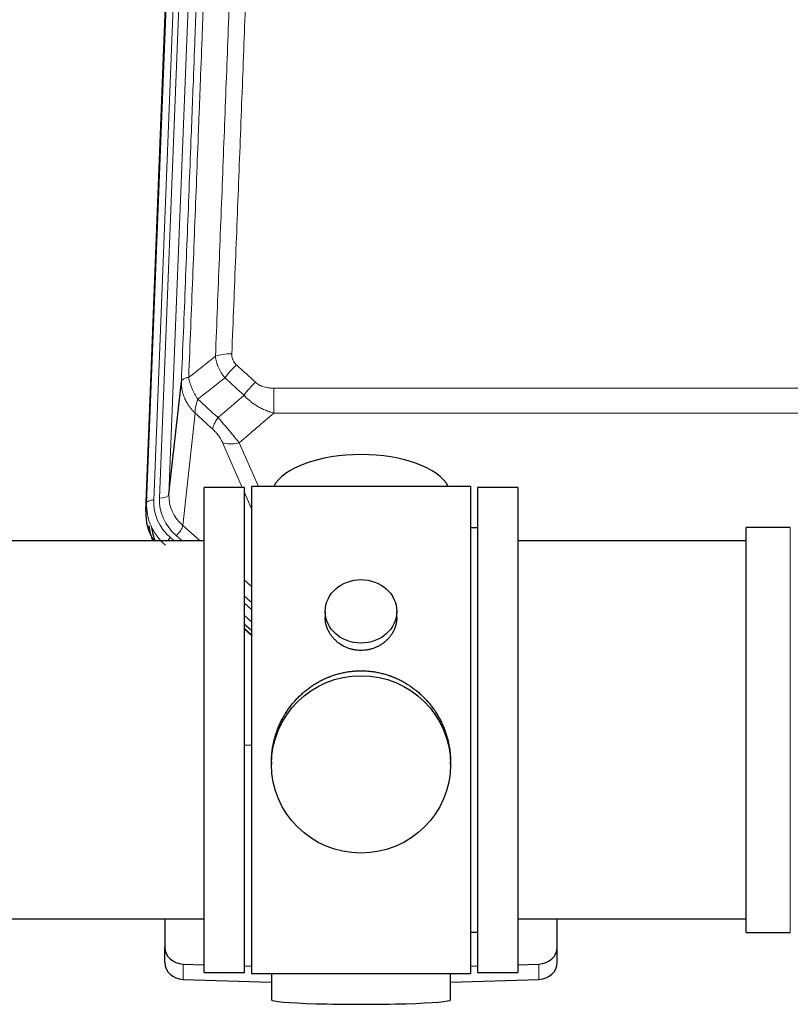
# Model space of a CAD drawing. Header units: inches. Extents: x 0 to 23760, y -13 to 16800.
# Tile 55 of 256: x 5436 to 5761, y 6743 to 7158. Entities that reach past the tile are written whole.
import ezdxf

# ---------------------------------------------------------------- set-up
doc = ezdxf.new("R2010")
doc.units = ezdxf.units.IN
doc.layers.add('1', color=7, linetype='Continuous', true_color=0xffffff)

msp = doc.modelspace()

# ---------------------------------------------------------------- linework, layer by layer
at = {"layer": '1', "color": 110, "linetype": 'Continuous', "lineweight": 13}
for p, q in [((5512.304, 7289.834), (5499.237, 6957.94)), ((5489.86, 6954.258), (5502.97, 7287.28)), ((5505.964, 7288.5), (5492.854, 6955.478)), ((5495.245, 6956.314), (5508.312, 7288.207)), ((5543.415, 7002.546), (5543.415, 6992.115)), ((5543.415, 7002.546), (5776.587, 7002.546)), ((5510.3, 6991.995), (5505.075, 6944.795)), ((5776.587, 6992.115), (5543.415, 6992.115)), ((5530.039, 6960.814), (5521.727, 6979.745)), ((5528.788, 6979.595), (5536.846, 6961.243)), ((5534.001, 6951.788), (5531.001, 6958.621)), ((5489.479, 6950.82), (5489.86, 6954.258)), ((5505.075, 6944.795), (5512.383, 6938.313)), ((5760.501, 6934.343), (5760.501, 6943.964)), ((5499.859, 6939.704), (5501.426, 6938.314)), ((5502.251, 6940.539), (5504.76, 6938.313)), ((5760.501, 6773.664), (5760.501, 6934.343)), ((5531.001, 6921.799), (5534.001, 6919.138)), ((5531.001, 6915.037), (5534.001, 6912.377)), ((5531.001, 6912.08), (5534.001, 6909.42)), ((5534, 6904.349), (5531.001, 6907.01)), ((5531.001, 6901.502), (5534.001, 6898.841)), ((5505.222, 6753.897), (5505.222, 6760.361)), ((5654.78, 6753.897), (5654.78, 6760.361))]:
    msp.add_line(p, q, dxfattribs=at)
at = {"layer": '1', "color": 2, "linetype": 'Continuous', "lineweight": 25}
for p, q in [((5489.479, 6950.82), (5502.597, 7284.022)), ((5499.237, 6957.94), (5504.485, 7005.347)), ((5514.001, 6756.814), (5514.001, 6960.814)), ((5531.001, 6960.814), (5514.001, 6960.814)), ((5531.001, 6756.814), (5531.001, 6960.814)), ((5534.001, 6961.244), (5534.001, 6756.384)), ((5626.001, 6961.244), (5534.001, 6961.244)), ((5626.001, 6961.244), (5626.001, 6756.384)), ((5646.001, 6960.814), (5629.001, 6960.814)), ((5629.001, 6960.814), (5629.001, 6756.814)), ((5646.001, 6960.814), (5646.001, 6756.814)), ((5629.001, 6943.814), (5626.001, 6943.814)), ((5760.501, 6943.964), (5742.001, 6943.964)), ((5742.001, 6934.343), (5742.001, 6943.964)), ((5514.001, 6938.314), (5418.001, 6938.314)), ((5742.001, 6938.314), (5646.001, 6938.314)), ((5742.001, 6773.664), (5742.001, 6934.343)), ((5564.953, 6908.682), (5564.953, 6906.11)), ((5595.049, 6906.098), (5595.049, 6908.682)), ((5531, 6901.234), (5534.001, 6898.573)), ((5534.001, 6900.573), (5531.001, 6903.234)), ((5534.001, 6852.417), (5531.002, 6852.324)), ((5542.361, 6845.463), (5542.361, 6844.325)), ((5617.641, 6844.325), (5617.641, 6845.463)), ((5418.001, 6779.314), (5514.001, 6779.314)), ((5497.501, 6779.314), (5497.501, 6767.453)), ((5646.001, 6779.314), (5742.001, 6779.314)), ((5662.501, 6767.453), (5662.501, 6779.314)), ((5626.001, 6773.814), (5629.001, 6773.814)), ((5742.001, 6773.664), (5760.501, 6773.664)), ((5497.501, 6760.988), (5497.501, 6767.453)), ((5662.501, 6760.988), (5662.501, 6767.453)), ((5505.222, 6760.361), (5514.001, 6760.089)), ((5531.002, 6759.563), (5534.001, 6759.47)), ((5626.001, 6759.47), (5629, 6759.563)), ((5646.001, 6760.089), (5654.78, 6760.361)), ((5514.001, 6756.814), (5531.001, 6756.814)), ((5534.001, 6756.384), (5581.44, 6756.384)), ((5542.337, 6756.383), (5542.337, 6745.32)), ((5581.44, 6756.384), (5626.001, 6756.384)), ((5617.665, 6745.32), (5617.665, 6756.384)), ((5629.001, 6756.814), (5646.001, 6756.814)), ((5505.222, 6753.897), (5542.338, 6752.747)), ((5617.664, 6752.747), (5654.78, 6753.897))]:
    msp.add_line(p, q, dxfattribs=at)
at = {"layer": '1', "color": 110, "linetype": 'Continuous', "lineweight": 13}
for centre, major_axis, ratio, start_param, end_param in [((5525.676, 7012.638), (9.992, -0.404), 0.431453, 1.5882535, 2.3480729), ((5527.648, 7008.044), (-6.729, -7.397), 0.3051216, 4.388767, 5.1358022), ((5535.656, 7000.752), (6.736, 7.391), 0.3030979, 1.2497453, 1.9956357), ((5524.701, 6991.365), (6.719, 7.407), 0.3029797, 1.994528, 2.7400357), ((5528.788, 6985.767), (9.156, 4.02), 0.5833249, 3.617995, 4.4616661), ((5495.245, 6958.161), (-3.997, 0.157), 0.4614673, 1.5889619, 3.1073983), ((5519.265, 6957.442), (-20.033, -0.591), 0.8872905, 6.2219242, 7.0410373), ((5516.873, 6953.374), (27.029, -0.244), 0.8851019, 3.1148362, 3.9339493), ((5492.854, 6954.093), (-2.998, 0.118), 0.4614673, 4.7305545, 6.248991), ((5516.873, 6954.76), (-24.034, -0.11), 0.8859493, 6.2442616, 7.0633748), ((5519.265, 6955.595), (-24.034, -0.11), 0.8859493, 6.2442616, 7.0633748), ((5502.251, 6942.386), (-2.654, -2.992), 0.3265056, 1.2180917, 2.7365282), ((5499.859, 6938.318), (-1.991, -2.244), 0.3265056, 4.3596844, 4.9963838)]:
    msp.add_ellipse(centre, major_axis=major_axis, ratio=ratio, start_param=start_param, end_param=end_param, dxfattribs=at)
at = {"layer": '1', "color": 2, "linetype": 'Continuous', "lineweight": 25}
for centre, major_axis, ratio, start_param, end_param in [((5580.001, 6957.272), (-37.64, 0), 0.4617486, 3.372107, 6.0525728), ((5516.501, 6950.012), (-27.038, -0.124), 0.8859493, 6.2442616, 6.7882167), ((5517.306, 6951.815), (-21.335, -18.979), 0.8422692, 5.7397694, 6.0133035), ((5517.306, 6951.815), (-17.58, -22.238), 0.8307441, 5.5908138, 5.8257214), ((5505.501, 6767.453), (-8, 0), 0.8870108, 0, 1.5358897), ((5654.501, 6767.453), (-8, 0), 0.8870108, 1.6057029, 3.1415927), ((5505.501, 6760.988), (-8, 0), 0.8870108, 0, 1.5358897), ((5654.501, 6760.988), (-8, 0), 0.8870108, 1.6057029, 3.1415927), ((5580.001, 6745.32), (-37.664, 0), 0.0504434, 0, 3.1415927)]:
    msp.add_ellipse(centre, major_axis=major_axis, ratio=ratio, start_param=start_param, end_param=end_param, dxfattribs=at)
for centre, major_axis, ratio in [((5580.001, 6908.682), (15.048, 0), 0.8870108), ((5580.001, 6844.325), (-37.64, 0), 0.9914449)]:
    msp.add_ellipse(centre, major_axis=major_axis, ratio=ratio, dxfattribs=at)
at = {"layer": '1', "color": 110, "linetype": 'Continuous', "lineweight": 13}
for points, knots in [([(5518.792, 7015.994), (5519.351, 7029.807), (5520.453, 7057.302), (5522.062, 7098.154), (5523.106, 7125.128), (5523.878, 7145.261), (5524.261, 7155.303), (5524.64, 7165.308), (5524.891, 7171.97), (5525.017, 7175.297), (5525.641, 7191.911), (5526.133, 7205.132), (5526.859, 7224.856), (5527.099, 7231.412), (5527.576, 7244.486), (5527.812, 7251.004), (5528.515, 7270.502), (5529.437, 7296.349), (5530.328, 7321.895), (5530.767, 7334.592)], [0, 0, 0, 0, 0.125, 0.25, 0.375, 0.375, 0.4375, 0.46875, 0.46875, 0.5, 0.5, 0.625, 0.625, 0.6875, 0.6875, 0.75, 0.75, 0.875, 1, 1, 1, 1]), ([(5537.634, 7335.958), (5537.196, 7323.245), (5536.306, 7297.667), (5535.385, 7271.787), (5534.683, 7252.264), (5534.447, 7245.737), (5533.972, 7232.647), (5533.732, 7226.082), (5533.006, 7206.333), (5532.515, 7193.096), (5531.892, 7176.461), (5531.766, 7173.13), (5531.515, 7166.459), (5531.137, 7156.441), (5530.754, 7146.386), (5529.984, 7126.228), (5528.941, 7099.22), (5527.334, 7058.316), (5526.233, 7030.786), (5525.676, 7016.955)], [0, 0, 0, 0, 0.125, 0.25, 0.25, 0.3125, 0.3125, 0.375, 0.375, 0.5, 0.5, 0.53125, 0.53125, 0.5625, 0.625, 0.625, 0.75, 0.875, 1, 1, 1, 1]), ([(5519.77, 7331.023), (5519.714, 7329.411), (5519.658, 7327.798), (5519.546, 7324.569), (5519.378, 7319.722), (5518.982, 7308.386), (5518.638, 7298.627), (5517.945, 7279.051), (5517.005, 7252.795), (5515.547, 7212.95), (5514.542, 7186.079), (5513.968, 7170.877), (5513.904, 7169.187), (5513.776, 7165.805), (5513.584, 7160.727), (5513.132, 7148.857), (5512.741, 7138.642), (5512.412, 7130.108), (5512.346, 7128.4), (5512.215, 7124.982), (5512.016, 7119.852), (5511.551, 7107.86), (5511.148, 7097.543), (5510.337, 7076.861), (5509.24, 7049.153), (5508.112, 7021.18), (5507.541, 7007.127)], [0, 0, 0, 0, 0.015625, 0.015625, 0.03125, 0.0625, 0.125, 0.125, 0.25, 0.375, 0.5, 0.5, 0.515625, 0.515625, 0.53125, 0.5625, 0.625, 0.625, 0.640625, 0.640625, 0.65625, 0.6875, 0.75, 0.75, 0.875, 1, 1, 1, 1]), ([(5504.485, 7005.347), (5505.055, 7019.346), (5506.18, 7047.214), (5507.274, 7074.818), (5508.083, 7095.422), (5508.485, 7105.699), (5508.949, 7117.646), (5509.146, 7122.756), (5509.278, 7126.161), (5509.343, 7127.863), (5509.671, 7136.365), (5510.061, 7146.541), (5510.512, 7158.367), (5510.704, 7163.425), (5510.831, 7166.795), (5510.895, 7168.479), (5511.467, 7183.622), (5512.469, 7210.391), (5513.923, 7250.084), (5515.33, 7289.318), (5516.236, 7315.167), (5516.68, 7328.015)], [0, 0, 0, 0, 0.125, 0.25, 0.25, 0.3125, 0.34375, 0.359375, 0.359375, 0.375, 0.375, 0.4375, 0.46875, 0.484375, 0.484375, 0.5, 0.5, 0.625, 0.75, 0.875, 1, 1, 1, 1]), ([(5522.825, 7006.877), (5522.535, 7007.221), (5522.258, 7007.572), (5521.929, 7008.019), (5521.864, 7008.109), (5521.736, 7008.29), (5521.673, 7008.381), (5521.486, 7008.655), (5521.366, 7008.838), (5521.016, 7009.391), (5520.581, 7010.137), (5520.209, 7010.901), (5519.953, 7011.48), (5519.872, 7011.674), (5519.756, 7011.967), (5519.718, 7012.064), (5519.645, 7012.261), (5519.609, 7012.359), (5519.437, 7012.849), (5519.316, 7013.242), (5519.109, 7014.028), (5518.935, 7014.814), (5518.829, 7015.601), (5518.792, 7015.994)], [0, 0, 0, 0, 0.125, 0.125, 0.15625, 0.15625, 0.1875, 0.1875, 0.25, 0.25, 0.375, 0.5, 0.5, 0.5625, 0.5625, 0.59375, 0.59375, 0.625, 0.625, 0.75, 0.75, 0.875, 1, 1, 1, 1]), ([(5527.648, 7012.343), (5527.481, 7012.495), (5527.323, 7012.654), (5527.137, 7012.861), (5527.101, 7012.903), (5527.028, 7012.988), (5526.993, 7013.031), (5526.888, 7013.16), (5526.822, 7013.248), (5526.629, 7013.514), (5526.395, 7013.879), (5526.204, 7014.264), (5526.078, 7014.56), (5526.039, 7014.66), (5525.984, 7014.812), (5525.967, 7014.863), (5525.933, 7014.966), (5525.918, 7015.017), (5525.842, 7015.274), (5525.794, 7015.481), (5525.721, 7015.898), (5525.696, 7016.108), (5525.669, 7016.53), (5525.667, 7016.742), (5525.676, 7016.955)], [0, 0, 0, 0, 0.125, 0.125, 0.15625, 0.15625, 0.1875, 0.1875, 0.25, 0.25, 0.375, 0.5, 0.5, 0.5625, 0.5625, 0.59375, 0.59375, 0.625, 0.625, 0.75, 0.75, 0.875, 0.875, 1, 1, 1, 1]), ([(5507.541, 7007.127), (5507.314, 7007.091), (5507.098, 7007.048), (5506.688, 7006.953), (5506.493, 7006.9), (5506.129, 7006.783), (5505.959, 7006.72), (5505.645, 7006.584), (5505.501, 7006.512), (5505.24, 7006.358), (5505.123, 7006.277), (5504.917, 7006.108), (5504.828, 7006.02), (5504.605, 7005.746), (5504.515, 7005.55), (5504.485, 7005.347)], [0, 0, 0, 0, 0.125, 0.125, 0.25, 0.25, 0.375, 0.375, 0.5, 0.5, 0.625, 0.625, 0.75, 0.75, 1, 1, 1, 1]), ([(5511.406, 6997.881), (5510.903, 6998.63), (5510.44, 6999.396), (5509.814, 7000.558), (5509.617, 7000.948), (5509.244, 7001.728), (5509.07, 7002.12), (5508.582, 7003.294), (5508.304, 7004.075), (5507.848, 7005.62), (5507.669, 7006.382), (5507.541, 7007.127)], [0, 0, 0, 0, 0.25, 0.25, 0.375, 0.375, 0.5, 0.5, 0.75, 0.75, 1, 1, 1, 1]), ([(5510.3, 6991.995), (5510.283, 6992.012), (5510.248, 6992.045), (5510.197, 6992.096), (5510.146, 6992.146), (5510.095, 6992.197), (5510.044, 6992.248), (5509.993, 6992.299), (5509.943, 6992.351), (5509.892, 6992.402), (5509.842, 6992.454), (5509.792, 6992.506), (5509.742, 6992.558), (5509.692, 6992.61), (5509.642, 6992.663), (5509.593, 6992.715), (5509.544, 6992.768), (5509.495, 6992.821), (5509.446, 6992.874), (5509.397, 6992.927), (5509.348, 6992.98), (5509.3, 6993.034), (5509.251, 6993.088), (5509.203, 6993.142), (5509.155, 6993.196), (5509.108, 6993.25), (5509.06, 6993.304), (5509.013, 6993.359), (5508.966, 6993.414), (5508.918, 6993.469), (5508.872, 6993.524), (5508.825, 6993.579), (5508.779, 6993.635), (5508.732, 6993.69), (5508.686, 6993.746), (5508.64, 6993.802), (5508.594, 6993.858), (5508.549, 6993.914), (5508.504, 6993.971), (5508.458, 6994.027), (5508.413, 6994.084), (5508.369, 6994.141), (5508.324, 6994.198), (5508.28, 6994.255), (5508.236, 6994.312), (5508.192, 6994.37), (5508.148, 6994.428), (5508.104, 6994.485), (5508.061, 6994.543), (5508.018, 6994.602), (5507.975, 6994.66), (5507.932, 6994.718), (5507.89, 6994.777), (5507.847, 6994.836), (5507.805, 6994.895), (5507.763, 6994.954), (5507.721, 6995.013), (5507.68, 6995.072), (5507.639, 6995.132), (5507.598, 6995.192), (5507.557, 6995.252), (5507.516, 6995.312), (5507.476, 6995.372), (5507.436, 6995.432), (5507.396, 6995.493), (5507.356, 6995.553), (5507.316, 6995.614), (5507.277, 6995.675), (5507.238, 6995.736), (5507.199, 6995.797), (5507.16, 6995.858), (5507.122, 6995.92), (5507.084, 6995.981), (5507.046, 6996.043), (5507.008, 6996.105), (5506.971, 6996.167), (5506.934, 6996.229), (5506.897, 6996.292), (5506.86, 6996.354), (5506.823, 6996.417), (5506.787, 6996.48), (5506.751, 6996.542), (5506.715, 6996.605), (5506.68, 6996.669), (5506.644, 6996.732), (5506.609, 6996.795), (5506.574, 6996.859), (5506.54, 6996.923), (5506.506, 6996.986), (5506.471, 6997.05), (5506.438, 6997.115), (5506.404, 6997.179), (5506.371, 6997.243), (5506.338, 6997.308), (5506.305, 6997.372), (5506.272, 6997.437), (5506.24, 6997.502), (5506.208, 6997.567), (5506.176, 6997.632), (5506.145, 6997.697), (5506.113, 6997.763), (5506.082, 6997.828), (5506.052, 6997.894), (5506.021, 6997.959), (5505.991, 6998.025), (5505.961, 6998.091), (5505.931, 6998.157), (5505.902, 6998.224), (5505.704, 6998.674), (5505.37, 6999.524), (5504.981, 7000.793), (5504.695, 7002.092), (5504.518, 7003.414), (5504.474, 7004.341), (5504.475, 7004.865), (5504.476, 7004.985), (5504.478, 7005.106), (5504.481, 7005.226), (5504.484, 7005.306), (5504.485, 7005.347)], [0, 0, 0, 0, 0.0045083, 0.0090195, 0.0135338, 0.0180512, 0.0225715, 0.0270949, 0.0316214, 0.0361509, 0.0406834, 0.0452189, 0.0497575, 0.0542992, 0.0588439, 0.0633916, 0.0679424, 0.0724963, 0.0770532, 0.0816132, 0.0861762, 0.0907423, 0.0953114, 0.0998837, 0.104459, 0.1090373, 0.1136188, 0.1182033, 0.1227909, 0.1273815, 0.1319753, 0.1365721, 0.141172, 0.145775, 0.1503811, 0.1549903, 0.1596025, 0.1642179, 0.1688364, 0.1734579, 0.1780826, 0.1827103, 0.1873412, 0.1919752, 0.1966123, 0.2012524, 0.2058957, 0.2105422, 0.2151917, 0.2198443, 0.2245001, 0.229159, 0.233821, 0.2384861, 0.2431544, 0.2478258, 0.2525003, 0.2571779, 0.2618587, 0.2665427, 0.2712297, 0.2759199, 0.2806133, 0.2853097, 0.2900094, 0.2947122, 0.2994181, 0.3041272, 0.3088394, 0.3135548, 0.3182733, 0.322995, 0.3277199, 0.3324479, 0.3371791, 0.3419135, 0.346651, 0.3513917, 0.3561355, 0.3608826, 0.3656328, 0.3703861, 0.3751427, 0.3799024, 0.3846654, 0.3894315, 0.3942008, 0.3989732, 0.4037489, 0.4085278, 0.4133098, 0.4180951, 0.4228835, 0.4276751, 0.43247, 0.437268, 0.4420692, 0.4468737, 0.4516813, 0.4564922, 0.4613063, 0.4661235, 0.470944, 0.4757677, 0.4805947, 0.4854248, 0.4902582, 0.4950947, 0.4999345, 0.5888915, 0.6791125, 0.7706071, 0.8633844, 0.9574535, 0.965938, 0.9744348, 0.9829441, 0.9914659, 1, 1, 1, 1]), ([(5543.415, 7002.546), (5543.061, 7002.546), (5542.708, 7002.556), (5542.267, 7002.583), (5542.179, 7002.589), (5542.003, 7002.603), (5541.914, 7002.611), (5541.651, 7002.635), (5541.476, 7002.655), (5540.954, 7002.722), (5540.609, 7002.778), (5539.927, 7002.918), (5539.589, 7003), (5538.922, 7003.194), (5538.592, 7003.306), (5538.226, 7003.451), (5538.186, 7003.467), (5538.105, 7003.5), (5537.984, 7003.551), (5537.707, 7003.673), (5537.475, 7003.786), (5537.021, 7004.025), (5536.729, 7004.199), (5536.172, 7004.583), (5535.907, 7004.792), (5535.656, 7005.021)], [0, 0, 0, 0, 0.125, 0.125, 0.15625, 0.15625, 0.1875, 0.1875, 0.25, 0.25, 0.375, 0.375, 0.5, 0.5, 0.625, 0.625, 0.640625, 0.640625, 0.65625, 0.6875, 0.75, 0.75, 0.875, 0.875, 1, 1, 1, 1]), ([(5543.415, 6992.115), (5542.818, 6992.267), (5542.149, 6992.46), (5541.486, 6992.681), (5541.339, 6992.73), (5541.265, 6992.756), (5541.044, 6992.832), (5540.898, 6992.884), (5540.46, 6993.044), (5540.171, 6993.156), (5539.309, 6993.505), (5538.744, 6993.758), (5537.631, 6994.303), (5537.084, 6994.595), (5536.278, 6995.065), (5535.878, 6995.308), (5535.485, 6995.563), (5535.289, 6995.693), (5535.224, 6995.737), (5535.094, 6995.824), (5535.029, 6995.868), (5534.45, 6996.268), (5533.954, 6996.64), (5532.999, 6997.417), (5532.54, 6997.822), (5531.66, 6998.668), (5531.239, 6999.108), (5530.839, 6999.566)], [0, 0, 0, 0, 0.125, 0.140625, 0.140625, 0.15625, 0.15625, 0.1875, 0.1875, 0.25, 0.25, 0.375, 0.375, 0.5, 0.5, 0.5625, 0.59375, 0.59375, 0.609375, 0.609375, 0.625, 0.625, 0.75, 0.75, 0.875, 0.875, 1, 1, 1, 1]), ([(5510.3, 6991.995), (5510.254, 6992.367), (5510.245, 6992.778), (5510.285, 6993.444), (5510.308, 6993.674), (5510.37, 6994.148), (5510.41, 6994.392), (5510.507, 6994.893), (5510.564, 6995.15), (5510.693, 6995.673), (5510.765, 6995.94), (5510.924, 6996.483), (5511.011, 6996.758), (5511.199, 6997.316), (5511.299, 6997.597), (5511.406, 6997.881)], [0, 0, 0, 0, 0.25, 0.25, 0.375, 0.375, 0.5, 0.5, 0.625, 0.625, 0.75, 0.75, 0.875, 0.875, 1, 1, 1, 1]), ([(5528.788, 6979.595), (5528.466, 6979.996), (5528.136, 6980.404), (5527.458, 6981.238), (5527.111, 6981.662), (5526.577, 6982.311), (5526.397, 6982.529), (5526.124, 6982.86), (5526.032, 6982.971), (5525.893, 6983.138), (5525.847, 6983.193), (5525.754, 6983.305), (5525.708, 6983.361), (5525.29, 6983.864), (5524.539, 6984.762), (5523.774, 6985.667), (5523.195, 6986.349), (5523.001, 6986.577), (5522.709, 6986.919), (5522.611, 6987.033), (5522.464, 6987.205), (5522.415, 6987.262), (5522.317, 6987.376), (5522.268, 6987.433), (5521.828, 6987.947), (5521.439, 6988.398), (5520.663, 6989.293), (5520.277, 6989.736), (5519.893, 6990.175)], [0, 0, 0, 0, 0.125, 0.125, 0.25, 0.25, 0.3125, 0.3125, 0.34375, 0.34375, 0.359375, 0.359375, 0.375, 0.375, 0.5, 0.625, 0.625, 0.6875, 0.6875, 0.71875, 0.71875, 0.734375, 0.734375, 0.75, 0.75, 0.875, 0.875, 1, 1, 1, 1]), ([(5517.64, 6985.343), (5517.859, 6985.144), (5518.075, 6984.937), (5518.501, 6984.508), (5518.711, 6984.285), (5518.969, 6983.997), (5519.02, 6983.938), (5519.122, 6983.821), (5519.273, 6983.645), (5519.419, 6983.468), (5519.705, 6983.112), (5519.888, 6982.872), (5520.238, 6982.387), (5520.405, 6982.142), (5520.584, 6981.864), (5520.604, 6981.833), (5520.643, 6981.771), (5520.702, 6981.678), (5520.834, 6981.463), (5520.942, 6981.281), (5521.15, 6980.918), (5521.278, 6980.68), (5521.516, 6980.208), (5521.626, 6979.975), (5521.727, 6979.745)], [0, 0, 0, 0, 0.125, 0.125, 0.25, 0.25, 0.28125, 0.28125, 0.3125, 0.375, 0.375, 0.5, 0.5, 0.625, 0.625, 0.640625, 0.640625, 0.65625, 0.6875, 0.75, 0.75, 0.875, 0.875, 1, 1, 1, 1])]:
    msp.add_open_spline(points, degree=3, knots=knots, dxfattribs=at)
for points in [[(5507.541, 7007.127), (5511.289, 7010.087), (5515.04, 7013.043), (5518.792, 7015.994)], [(5527.648, 7012.343), (5530.318, 7009.905), (5532.987, 7007.464), (5535.656, 7005.021)], [(5522.825, 7006.877), (5519.017, 7003.883), (5515.21, 7000.884), (5511.406, 6997.881)], [(5530.839, 6999.566), (5528.168, 7002.005), (5525.497, 7004.442), (5522.825, 7006.877)], [(5519.893, 6990.175), (5523.543, 6993.304), (5527.192, 6996.434), (5530.839, 6999.566)], [(5511.406, 6997.881), (5514.235, 6995.315), (5517.064, 6992.746), (5519.893, 6990.175)], [(5517.64, 6985.343), (5515.193, 6987.562), (5512.747, 6989.779), (5510.3, 6991.995)], [(5543.415, 6992.115), (5538.543, 6987.939), (5533.667, 6983.766), (5528.788, 6979.595)]]:
    msp.add_open_spline(points, degree=3, dxfattribs=at)
at = {"layer": '1', "color": 2, "linetype": 'Continuous', "lineweight": 25}
for points, knots in [([(5595.049, 6906.1), (5595.048, 6905.67), (5595.025, 6905.237), (5594.965, 6904.691), (5594.951, 6904.581), (5594.921, 6904.36), (5594.871, 6904.03), (5594.807, 6903.702), (5594.663, 6903.05), (5594.544, 6902.62), (5594.259, 6901.769), (5594.094, 6901.348), (5593.811, 6900.724), (5593.711, 6900.517), (5593.578, 6900.26), (5593.551, 6900.208), (5593.497, 6900.106), (5593.414, 6899.953), (5593.329, 6899.802), (5593.038, 6899.302), (5592.785, 6898.914), (5592.241, 6898.161), (5591.949, 6897.796), (5591.483, 6897.266), (5591.322, 6897.093), (5591.074, 6896.837), (5590.948, 6896.71), (5590.819, 6896.585), (5590.732, 6896.502), (5590.689, 6896.461), (5590.295, 6896.092), (5589.93, 6895.782), (5589.172, 6895.197), (5588.779, 6894.922), (5587.965, 6894.408), (5587.544, 6894.168), (5586.999, 6893.892), (5586.89, 6893.838), (5586.668, 6893.732), (5586.556, 6893.68), (5586.22, 6893.529), (5585.994, 6893.434), (5585.312, 6893.165), (5584.85, 6893.007), (5583.912, 6892.735), (5583.436, 6892.621), (5582.712, 6892.483), (5582.469, 6892.442), (5582.101, 6892.39), (5581.979, 6892.374), (5581.794, 6892.352), (5581.732, 6892.345), (5581.608, 6892.332), (5581.546, 6892.326), (5580.991, 6892.273), (5580.498, 6892.25), (5579.516, 6892.25), (5579.025, 6892.272), (5578.048, 6892.364), (5577.56, 6892.432), (5576.953, 6892.547), (5576.831, 6892.572), (5576.588, 6892.624), (5576.226, 6892.706), (5575.869, 6892.8), (5575.162, 6893.004), (5574.7, 6893.161), (5573.795, 6893.517), (5573.351, 6893.716), (5572.699, 6894.046), (5572.484, 6894.161), (5572.165, 6894.341), (5572.059, 6894.403), (5571.85, 6894.528), (5571.746, 6894.592), (5571.233, 6894.916), (5570.838, 6895.191), (5570.081, 6895.775), (5569.718, 6896.083), (5569.024, 6896.731), (5568.692, 6897.071), (5568.338, 6897.472), (5568.299, 6897.517), (5568.221, 6897.607), (5568.106, 6897.742), (5567.844, 6898.061), (5567.631, 6898.341), (5567.222, 6898.907), (5566.97, 6899.294), (5566.507, 6900.088), (5566.296, 6900.494), (5566.012, 6901.118), (5565.923, 6901.328), (5565.797, 6901.648), (5565.756, 6901.754), (5565.678, 6901.968), (5565.641, 6902.075), (5565.461, 6902.61), (5565.341, 6903.041), (5565.149, 6903.907), (5565.077, 6904.342), (5565.003, 6904.999), (5564.985, 6905.218), (5564.966, 6905.548), (5564.959, 6905.713), (5564.955, 6905.878), (5564.954, 6905.989), (5564.953, 6906.044), (5564.953, 6906.102), (5564.953, 6906.104), (5564.953, 6906.107)], [0, 0, 0, 0, 0.0308202, 0.0308202, 0.0386347, 0.0386347, 0.0464491, 0.062078, 0.062078, 0.0933358, 0.0933358, 0.1245936, 0.1245936, 0.1402226, 0.1402226, 0.1441298, 0.1441298, 0.148037, 0.1558515, 0.1558515, 0.1871093, 0.1871093, 0.2183671, 0.2183671, 0.233996, 0.233996, 0.2418105, 0.2457177, 0.2457177, 0.2496249, 0.2496249, 0.2808827, 0.2808827, 0.3121405, 0.3121405, 0.3433983, 0.3433983, 0.3512128, 0.3512128, 0.3590273, 0.3590273, 0.3746562, 0.3746562, 0.405914, 0.405914, 0.4371718, 0.4371718, 0.4528007, 0.4528007, 0.4606152, 0.4606152, 0.4645224, 0.4645224, 0.4684296, 0.4684296, 0.4996874, 0.4996874, 0.5309452, 0.5309452, 0.5622031, 0.5622031, 0.5700175, 0.5700175, 0.577832, 0.5934609, 0.5934609, 0.6247187, 0.6247187, 0.6559765, 0.6559765, 0.6716054, 0.6716054, 0.6794199, 0.6794199, 0.6872343, 0.6872343, 0.7184921, 0.7184921, 0.7497499, 0.7497499, 0.7810078, 0.7810078, 0.784915, 0.784915, 0.7888222, 0.7966367, 0.8122656, 0.8122656, 0.8435234, 0.8435234, 0.8747812, 0.8747812, 0.8904101, 0.8904101, 0.8982246, 0.8982246, 0.906039, 0.906039, 0.9372968, 0.9372968, 0.9685546, 0.9685546, 0.9841835, 0.9841835, 0.991998, 0.9959052, 0.9959052, 0.9998125, 0.9998125, 1, 1, 1, 1]), ([(5542.361, 6845.415), (5542.361, 6845.428), (5542.361, 6846.055), (5542.392, 6847.296), (5542.53, 6849.136), (5542.759, 6850.974), (5542.972, 6852.197), (5543.156, 6853.114), (5543.237, 6853.496), (5543.324, 6853.878), (5543.36, 6854.03), (5543.378, 6854.107), (5543.433, 6854.335), (5543.619, 6855.095), (5543.995, 6856.447), (5544.58, 6858.215), (5545.248, 6859.95), (5545.999, 6861.65), (5546.831, 6863.318), (5547.442, 6864.406), (5547.841, 6865.08), (5547.922, 6865.214), (5548.084, 6865.481), (5548.33, 6865.88), (5548.583, 6866.273), (5549.097, 6867.053), (5549.804, 6868.072), (5550.933, 6869.544), (5552.127, 6870.958), (5553.388, 6872.314), (5554.274, 6873.181), (5554.956, 6873.815), (5555.301, 6874.129), (5555.652, 6874.438), (5555.888, 6874.642), (5556.007, 6874.743), (5556.601, 6875.246), (5557.568, 6876.024), (5559.066, 6877.113), (5560.61, 6878.126), (5562.2, 6879.062), (5563.838, 6879.921), (5564.963, 6880.441), (5565.818, 6880.811), (5566.249, 6880.991), (5566.685, 6881.163), (5566.904, 6881.248), (5566.977, 6881.276), (5567.123, 6881.332), (5567.78, 6881.58), (5569.03, 6882.011), (5570.812, 6882.526), (5572.612, 6882.949), (5574.431, 6883.281), (5576.268, 6883.519), (5577.505, 6883.616), (5578.437, 6883.664), (5578.905, 6883.683), (5579.452, 6883.693), (5579.687, 6883.696), (5579.844, 6883.697), (5579.923, 6883.697), (5580.001, 6883.697)], [0, 0, 0, 0, 0.0006246, 0.0318551, 0.0630856, 0.0943161, 0.1255465, 0.1255465, 0.1411618, 0.1450656, 0.1450656, 0.1489694, 0.1489694, 0.156777, 0.1880075, 0.219238, 0.2504685, 0.2816989, 0.3129294, 0.3441599, 0.3441599, 0.3519675, 0.3519675, 0.3597751, 0.3753904, 0.3753904, 0.4066209, 0.4378513, 0.4690818, 0.5003123, 0.5315428, 0.5315428, 0.547158, 0.5549656, 0.5549656, 0.5627733, 0.5627733, 0.5940037, 0.6252342, 0.6564647, 0.6876952, 0.7189257, 0.7501562, 0.7501562, 0.7657714, 0.773579, 0.773579, 0.7774828, 0.7774828, 0.7813866, 0.8126171, 0.8438476, 0.8750781, 0.9063086, 0.937539, 0.9687695, 0.9687695, 0.9843848, 0.9921924, 0.9960962, 0.9960962, 1, 1, 1, 1]), ([(5580.001, 6883.697), (5580.629, 6883.697), (5581.878, 6883.664), (5583.735, 6883.519), (5585.575, 6883.28), (5587.398, 6882.948), (5589.205, 6882.522), (5590.398, 6882.177), (5591.289, 6881.894), (5591.585, 6881.796), (5591.954, 6881.668), (5592.028, 6881.642), (5592.175, 6881.59), (5592.396, 6881.511), (5593.201, 6881.215), (5594.497, 6880.692), (5596.179, 6879.913), (5597.816, 6879.054), (5599.409, 6878.116), (5600.959, 6877.098), (5601.963, 6876.366), (5602.581, 6875.892), (5602.704, 6875.796), (5602.949, 6875.604), (5603.314, 6875.313), (5603.673, 6875.016), (5604.382, 6874.415), (5605.307, 6873.593), (5606.628, 6872.3), (5607.886, 6870.945), (5609.08, 6869.531), (5609.834, 6868.547), (5610.383, 6867.793), (5610.653, 6867.413), (5610.918, 6867.026), (5611.093, 6866.767), (5611.18, 6866.637), (5611.609, 6865.984), (5612.269, 6864.927), (5613.178, 6863.304), (5614.006, 6861.646), (5614.753, 6859.951), (5615.42, 6858.219), (5615.811, 6857.041), (5616.083, 6856.147), (5616.213, 6855.698), (5616.357, 6855.17), (5616.416, 6854.943), (5616.455, 6854.791), (5616.475, 6854.716), (5616.647, 6854.032), (5616.922, 6852.815), (5617.242, 6850.984), (5617.471, 6849.15), (5617.609, 6847.312), (5617.641, 6846.064), (5617.641, 6845.429), (5617.641, 6845.41)], [0, 0, 0, 0, 0.0312188, 0.0624376, 0.0936563, 0.1248751, 0.1560939, 0.1873127, 0.1873127, 0.2029221, 0.2029221, 0.2068244, 0.2068244, 0.2107268, 0.2185315, 0.2497502, 0.280969, 0.3121878, 0.3434066, 0.3746254, 0.4058442, 0.4058442, 0.4136489, 0.4136489, 0.4214535, 0.4370629, 0.4370629, 0.4682817, 0.4995005, 0.5307193, 0.5619381, 0.5931568, 0.5931568, 0.6087662, 0.6165709, 0.6165709, 0.6243756, 0.6243756, 0.6555944, 0.6868132, 0.718032, 0.7492507, 0.7804695, 0.8116883, 0.8116883, 0.8272977, 0.8351024, 0.8390047, 0.8390047, 0.8429071, 0.8429071, 0.8741259, 0.9053447, 0.9365634, 0.9677822, 0.999001, 1, 1, 1, 1])]:
    msp.add_open_spline(points, degree=3, knots=knots, dxfattribs=at)

doc.saveas('drawing.dxf')
